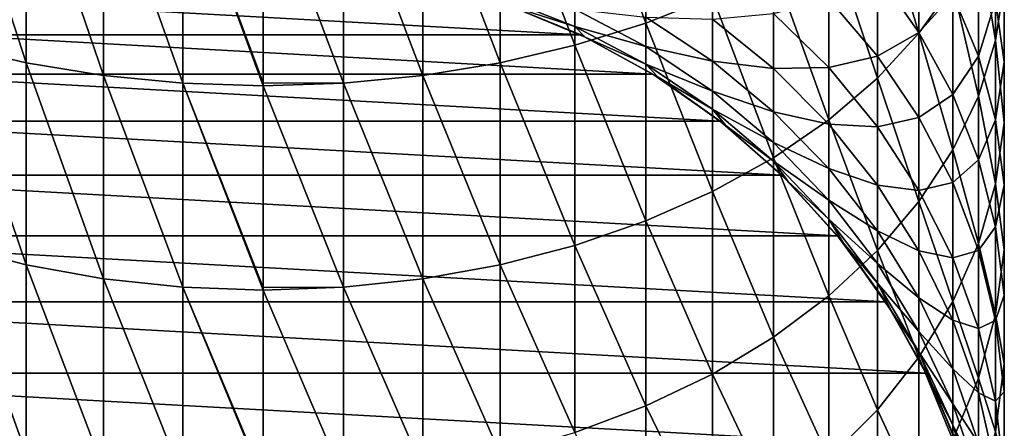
# Model space of a CAD drawing. Header units: metres. Extents: x -82 to 82, y -313 to 40.
# Tile 6 of 256: x -4 to 13, y -295 to -288. Entities that reach past the tile are written whole.
import ezdxf

# ---------------------------------------------------------------- set-up
doc = ezdxf.new("R2010")
doc.units = ezdxf.units.M
doc.layers.add('solid_505278_SW0001_CCC', color=7, linetype='CONTINUOUS')

msp = doc.modelspace()

# ---------------------------------------------------------------- linework, layer by layer
at = {"layer": 'solid_505278_SW0001_CCC'}
for points in [[(6.7022, -288.054352, 296.389374), (6.7022, -284.38797, 298.844391), (5.458558, -284.733002, 299.40625)], [(6.7022, -288.054352, 296.389374), (7.867265, -287.589386, 295.750763), (6.7022, -284.38797, 298.844391)], [(-4.15092, -288.749115, 297.343567), (-4.15092, -285.005646, 299.85022), (-5.458558, -284.733002, 299.40625)], [(-5.458558, -288.442444, 296.922394), (-4.15092, -288.749115, 297.343567), (-5.458558, -284.733002, 299.40625)], [(5.458558, -288.442444, 296.922394), (5.458558, -284.733002, 299.40625), (4.15092, -285.005646, 299.85022)], [(5.458558, -288.442444, 296.922394), (6.7022, -288.054352, 296.389374), (5.458558, -284.733002, 299.40625)], [(-2.794616, -288.970764, 297.64801), (-2.794616, -285.202698, 300.171112), (-4.15092, -285.005646, 299.85022)], [(-4.15092, -288.749115, 297.343567), (-2.794616, -288.970764, 297.64801), (-4.15092, -285.005646, 299.85022)], [(4.15092, -288.749115, 297.343567), (4.15092, -285.005646, 299.85022), (2.794616, -285.202698, 300.171112)], [(4.15092, -288.749115, 297.343567), (5.458558, -288.442444, 296.922394), (4.15092, -285.005646, 299.85022)], [(-1.405547, -289.104828, 297.832092), (-1.405547, -285.321869, 300.365173), (-2.794616, -285.202698, 300.171112)], [(-2.794616, -288.970764, 297.64801), (-1.405547, -289.104828, 297.832092), (-2.794616, -285.202698, 300.171112)], [(2.794616, -288.970764, 297.64801), (2.794616, -285.202698, 300.171112), (1.405547, -285.321869, 300.365173)], [(2.794616, -288.970764, 297.64801), (4.15092, -288.749115, 297.343567), (2.794616, -285.202698, 300.171112)], [(11.485657, -288.232788, 289.817657), (11.485657, -285.08197, 292.307007), (10.759957, -285.791901, 293.282043)], [(11.485657, -288.232788, 289.817657), (12.076697, -287.402039, 288.847168), (11.485657, -285.08197, 292.307007)], [(0, -289.101776, 297.928558), (0, -285.361755, 300.430115), (-1.405547, -285.321869, 300.365173)], [(0, -289.149689, 297.893707), (0, -289.101776, 297.928558), (-1.405547, -285.321869, 300.365173)], [(-1.405547, -289.104828, 297.832092), (0, -289.149689, 297.893707), (-1.405547, -285.321869, 300.365173)], [(1.405547, -289.104828, 297.832092), (1.405547, -285.321869, 300.365173), (0, -285.361755, 300.430115)], [(1.405547, -289.104828, 297.832092), (0, -285.361755, 300.430115), (0, -289.101776, 297.928558)], [(1.405547, -289.104828, 297.832092), (2.794616, -288.970764, 297.64801), (1.405547, -285.321869, 300.365173)], [(12.828745, -288.356415, 284.273254), (12.828745, -285.640656, 286.789429), (12.52615, -286.534607, 287.833771)], [(12.828745, -288.356415, 284.273254), (12.980934, -287.365753, 283.284943), (12.828745, -285.640656, 286.789429)], [(10.759957, -289.01712, 290.733948), (10.759957, -285.791901, 293.282043), (9.908107, -286.451508, 294.187958)], [(10.759957, -289.01712, 290.733948), (11.485657, -288.232788, 289.817657), (10.759957, -285.791901, 293.282043)], [(12.980934, -288.729462, 279.731293), (12.828745, -287.664215, 278.823822), (12.980934, -286.369263, 282.290771)], [(12.980934, -288.729462, 279.731293), (12.980934, -286.369263, 282.290771), (12.980934, -287.365753, 283.284943)], [(9.908107, -289.745819, 291.585266), (9.908107, -286.451508, 294.187958), (8.940093, -287.053009, 295.014099)], [(9.908107, -289.745819, 291.585266), (10.759957, -289.01712, 290.733948), (9.908107, -286.451508, 294.187958)], [(11.485657, -288.215759, 271.289429), (10.759957, -287.186493, 270.660675), (11.485657, -286.520142, 273.834625)], [(11.485657, -288.215759, 271.289429), (11.485657, -286.520142, 273.834625), (12.076697, -287.554688, 274.584167)], [(12.52615, -289.32962, 285.244171), (12.52615, -286.534607, 287.833771), (12.076697, -287.402039, 288.847168)], [(12.52615, -289.32962, 285.244171), (12.828745, -288.356415, 284.273254), (12.52615, -286.534607, 287.833771)], [(12.52615, -288.634918, 275.366791), (12.076697, -287.554688, 274.584167), (12.52615, -286.617767, 277.932343)], [(12.52615, -288.634918, 275.366791), (12.52615, -286.617767, 277.932343), (12.828745, -287.664215, 278.823822)], [(8.940093, -290.410339, 292.361603), (8.940093, -287.053009, 295.014099), (7.867265, -287.589386, 295.750763)], [(8.940093, -290.410339, 292.361603), (9.908107, -289.745819, 291.585266), (8.940093, -287.053009, 295.014099)], [(10.759957, -288.630768, 268.072937), (9.908107, -287.631561, 267.565674), (10.759957, -287.186493, 270.660675)], [(10.759957, -288.630768, 268.072937), (10.759957, -287.186493, 270.660675), (11.485657, -288.215759, 271.289429)], [(-5.458558, -288.114258, 253.548126), (-5.458558, -287.812317, 256.140167), (-4.15092, -287.297577, 256.059601)], [(-4.15092, -287.594788, 253.508224), (-5.458558, -288.114258, 253.548126), (-4.15092, -287.297577, 256.059601)], [(12.076697, -290.273956, 286.18631), (12.076697, -287.402039, 288.847168), (11.485657, -288.232788, 289.817657)], [(12.076697, -290.273956, 286.18631), (12.52615, -289.32962, 285.244171), (12.076697, -287.402039, 288.847168)], [(12.980934, -289.800964, 280.644104), (12.980934, -287.365753, 283.284943), (12.828745, -288.356415, 284.273254)], [(12.980934, -289.800964, 280.644104), (12.980934, -288.729462, 279.731293), (12.980934, -287.365753, 283.284943)], [(-4.293628, -287.739746, 251.005554), (-5.458558, -288.114258, 253.548126), (-4.15092, -287.594788, 253.508224)], [(5.458558, -288.114258, 253.548126), (4.15092, -287.594788, 253.508224), (5.458558, -287.812317, 256.140167)], [(4.293628, -287.739746, 251.005554), (4.15092, -287.594788, 253.508224), (5.458558, -288.114258, 253.548126)], [(7.867265, -291.00293, 293.053894), (7.867265, -287.589386, 295.750763), (6.7022, -288.054352, 296.389374)], [(7.867265, -291.00293, 293.053894), (8.940093, -290.410339, 292.361603), (7.867265, -287.589386, 295.750763)], [(9.908107, -288.83139, 264.952545), (8.940093, -287.886627, 264.562958), (9.908107, -287.631561, 267.565674)], [(9.908107, -288.83139, 264.952545), (9.908107, -287.631561, 267.565674), (10.759957, -288.630768, 268.072937)], [(12.076697, -289.305969, 271.955383), (11.485657, -288.215759, 271.289429), (12.076697, -287.554688, 274.584167)], [(12.076697, -289.305969, 271.955383), (12.076697, -287.554688, 274.584167), (12.52615, -288.634918, 275.366791)], [(-4.233941, -287.719025, 216.305557), (-5.564368, -288.261292, 216.305557), (-4.293628, -287.739746, 251.005554)], [(5.564368, -288.261292, 216.305557), (-5.564368, -288.261292, 216.305557), (-4.233941, -287.719025, 216.305557)], [(5.564368, -288.261292, 216.305557), (-4.233941, -287.719025, 216.305557), (4.233941, -287.719025, 216.305557)], [(5.564368, -288.261292, 216.305557), (4.233941, -287.719025, 216.305557), (4.293628, -287.739746, 251.005554)], [(5.640489, -288.297638, 251.005554), (4.293628, -287.739746, 251.005554), (5.458558, -288.114258, 253.548126)], [(5.564368, -288.261292, 216.305557), (4.293628, -287.739746, 251.005554), (5.640489, -288.297638, 251.005554)], [(6.7022, -288.463715, 256.242157), (5.458558, -287.812317, 256.140167), (6.7022, -287.949127, 258.853333)], [(5.458558, -288.114258, 253.548126), (5.458558, -287.812317, 256.140167), (6.7022, -288.463715, 256.242157)], [(12.828745, -289.748138, 276.17334), (12.52615, -288.634918, 275.366791), (12.828745, -287.664215, 278.823822)], [(12.828745, -289.748138, 276.17334), (12.828745, -287.664215, 278.823822), (12.980934, -288.729462, 279.731293)], [(7.867265, -288.71756, 259.036407), (6.7022, -287.949127, 258.853333), (7.867265, -287.982727, 261.658875)], [(6.7022, -288.463715, 256.242157), (6.7022, -287.949127, 258.853333), (7.867265, -288.71756, 259.036407)], [(8.940093, -288.849854, 261.939056), (7.867265, -287.982727, 261.658875), (8.940093, -287.886627, 264.562958)], [(7.867265, -288.71756, 259.036407), (7.867265, -287.982727, 261.658875), (8.940093, -288.849854, 261.939056)], [(8.940093, -288.849854, 261.939056), (8.940093, -287.886627, 264.562958), (9.908107, -288.83139, 264.952545)], [(6.7022, -291.516602, 293.653992), (6.7022, -288.054352, 296.389374), (5.458558, -288.442444, 296.922394)], [(6.7022, -288.771667, 253.598618), (5.458558, -288.114258, 253.548126), (6.7022, -288.463715, 256.242157)], [(5.640489, -288.297638, 251.005554), (5.458558, -288.114258, 253.548126), (6.7022, -288.771667, 253.598618)], [(6.7022, -291.516602, 293.653992), (7.867265, -291.00293, 293.053894), (6.7022, -288.054352, 296.389374)], [(6.82686, -288.947052, 216.305557), (-6.82686, -288.947052, 216.305557), (-5.564368, -288.261292, 216.305557)], [(6.82686, -288.947052, 216.305557), (-5.564368, -288.261292, 216.305557), (5.564368, -288.261292, 216.305557)], [(6.82686, -288.947052, 216.305557), (5.564368, -288.261292, 216.305557), (5.640489, -288.297638, 251.005554)], [(6.916417, -289.002838, 251.005554), (5.640489, -288.297638, 251.005554), (6.7022, -288.771667, 253.598618)], [(6.82686, -288.947052, 216.305557), (5.640489, -288.297638, 251.005554), (6.916417, -289.002838, 251.005554)], [(11.485657, -289.706238, 268.618896), (10.759957, -288.630768, 268.072937), (11.485657, -288.215759, 271.289429)], [(11.485657, -291.178375, 287.088562), (11.485657, -288.232788, 289.817657), (10.759957, -289.01712, 290.733948)], [(11.485657, -289.706238, 268.618896), (11.485657, -288.215759, 271.289429), (12.076697, -289.305969, 271.955383)], [(11.485657, -291.178375, 287.088562), (12.076697, -290.273956, 286.18631), (11.485657, -288.232788, 289.817657)], [(-4.15092, -292.28418, 294.55069), (-4.15092, -288.749115, 297.343567), (-5.458558, -288.442444, 296.922394)], [(-5.458558, -291.945374, 294.154877), (-4.15092, -292.28418, 294.55069), (-5.458558, -288.442444, 296.922394)], [(5.458558, -291.945374, 294.154877), (5.458558, -288.442444, 296.922394), (4.15092, -288.749115, 297.343567)], [(5.458558, -291.945374, 294.154877), (6.7022, -291.516602, 293.653992), (5.458558, -288.442444, 296.922394)], [(7.867265, -289.244141, 256.364319), (6.7022, -288.463715, 256.242157), (7.867265, -288.71756, 259.036407)], [(6.7022, -288.771667, 253.598618), (6.7022, -288.463715, 256.242157), (7.867265, -289.244141, 256.364319)], [(12.828745, -290.86618, 281.551575), (12.828745, -288.356415, 284.273254), (12.52615, -289.32962, 285.244171)], [(12.828745, -290.86618, 281.551575), (12.980934, -289.800964, 280.644104), (12.828745, -288.356415, 284.273254)], [(10.759957, -289.86734, 265.37973), (9.908107, -288.83139, 264.952545), (10.759957, -288.630768, 268.072937)], [(10.759957, -289.86734, 265.37973), (10.759957, -288.630768, 268.072937), (11.485657, -289.706238, 268.618896)], [(12.52615, -290.444305, 272.650757), (12.076697, -289.305969, 271.955383), (12.52615, -288.634918, 275.366791)], [(12.52615, -290.444305, 272.650757), (12.52615, -288.634918, 275.366791), (12.828745, -289.748138, 276.17334)], [(-2.794616, -292.529053, 294.836761), (-2.794616, -288.970764, 297.64801), (-4.15092, -288.749115, 297.343567)], [(-4.15092, -292.28418, 294.55069), (-2.794616, -292.529053, 294.836761), (-4.15092, -288.749115, 297.343567)], [(4.15092, -292.28418, 294.55069), (4.15092, -288.749115, 297.343567), (2.794616, -288.970764, 297.64801)], [(4.15092, -292.28418, 294.55069), (5.458558, -291.945374, 294.154877), (4.15092, -288.749115, 297.343567)], [(7.867265, -289.559265, 253.659119), (6.7022, -288.771667, 253.598618), (7.867265, -289.244141, 256.364319)], [(6.916417, -289.002838, 251.005554), (6.7022, -288.771667, 253.598618), (7.867265, -289.559265, 253.659119)], [(8.940093, -289.604004, 259.247589), (7.867265, -288.71756, 259.036407), (8.940093, -288.849854, 261.939056)], [(7.867265, -289.244141, 256.364319), (7.867265, -288.71756, 259.036407), (8.940093, -289.604004, 259.247589)], [(9.908107, -289.822266, 262.253235), (8.940093, -288.849854, 261.939056), (9.908107, -288.83139, 264.952545)], [(9.908107, -289.822266, 262.253235), (9.908107, -288.83139, 264.952545), (10.759957, -289.86734, 265.37973)], [(12.980934, -290.881348, 276.994354), (12.828745, -289.748138, 276.17334), (12.980934, -288.729462, 279.731293)], [(12.980934, -290.881348, 276.994354), (12.980934, -288.729462, 279.731293), (12.980934, -289.800964, 280.644104)], [(8.006023, -289.768005, 216.305557), (-8.006023, -289.768005, 216.305557), (-6.82686, -288.947052, 216.305557)], [(8.006023, -289.768005, 216.305557), (-6.82686, -288.947052, 216.305557), (6.82686, -288.947052, 216.305557)], [(-1.405547, -292.677155, 295.009766), (-1.405547, -289.104828, 297.832092), (-2.794616, -288.970764, 297.64801)], [(-2.794616, -292.529053, 294.836761), (-1.405547, -292.677155, 295.009766), (-2.794616, -288.970764, 297.64801)], [(2.794616, -292.529053, 294.836761), (2.794616, -288.970764, 297.64801), (1.405547, -289.104828, 297.832092)], [(2.794616, -292.529053, 294.836761), (4.15092, -292.28418, 294.55069), (2.794616, -288.970764, 297.64801)], [(8.006023, -289.768005, 216.305557), (6.82686, -288.947052, 216.305557), (6.916417, -289.002838, 251.005554)], [(8.105368, -289.846436, 251.005554), (6.916417, -289.002838, 251.005554), (7.867265, -289.559265, 253.659119)], [(8.006023, -289.768005, 216.305557), (6.916417, -289.002838, 251.005554), (8.105368, -289.846436, 251.005554)], [(8.940093, -289.604004, 259.247589), (8.940093, -288.849854, 261.939056), (9.908107, -289.822266, 262.253235)], [(10.759957, -292.032227, 287.94043), (10.759957, -289.01712, 290.733948), (9.908107, -289.745819, 291.585266)], [(10.759957, -292.032227, 287.94043), (11.485657, -291.178375, 287.088562), (10.759957, -289.01712, 290.733948)], [(0, -292.678223, 295.1091), (0, -289.149689, 297.893707), (-1.405547, -289.104828, 297.832092)], [(0, -292.726685, 295.067657), (0, -292.678223, 295.1091), (-1.405547, -289.104828, 297.832092)], [(-1.405547, -292.677155, 295.009766), (0, -292.726685, 295.067657), (-1.405547, -289.104828, 297.832092)], [(1.405547, -289.104828, 297.832092), (0, -289.101776, 297.928558), (0, -289.149689, 297.893707)], [(1.405547, -292.677155, 295.009766), (1.405547, -289.104828, 297.832092), (0, -289.149689, 297.893707)], [(1.405547, -292.677155, 295.009766), (0, -289.149689, 297.893707), (0, -292.678223, 295.1091)], [(1.405547, -292.677155, 295.009766), (2.794616, -292.529053, 294.836761), (1.405547, -289.104828, 297.832092)], [(8.940093, -290.14447, 256.505249), (7.867265, -289.244141, 256.364319), (8.940093, -289.604004, 259.247589)], [(7.867265, -289.559265, 253.659119), (7.867265, -289.244141, 256.364319), (8.940093, -290.14447, 256.505249)], [(12.076697, -290.845367, 269.197174), (11.485657, -289.706238, 268.618896), (12.076697, -289.305969, 271.955383)], [(12.076697, -290.845367, 269.197174), (12.076697, -289.305969, 271.955383), (12.52615, -290.444305, 272.650757)], [(12.52615, -291.912628, 282.443085), (12.52615, -289.32962, 285.244171), (12.076697, -290.273956, 286.18631)], [(12.52615, -291.912628, 282.443085), (12.828745, -290.86618, 281.551575), (12.52615, -289.32962, 285.244171)], [(8.940093, -290.467865, 253.728897), (7.867265, -289.559265, 253.659119), (8.940093, -290.14447, 256.505249)], [(8.105368, -289.846436, 251.005554), (7.867265, -289.559265, 253.659119), (8.940093, -290.467865, 253.728897)], [(9.908107, -290.598114, 259.484436), (8.940093, -289.604004, 259.247589), (9.908107, -289.822266, 262.253235)], [(8.940093, -290.14447, 256.505249), (8.940093, -289.604004, 259.247589), (9.908107, -290.598114, 259.484436)], [(11.485657, -290.982361, 265.839539), (10.759957, -289.86734, 265.37973), (11.485657, -289.706238, 268.618896)], [(11.485657, -290.982361, 265.839539), (11.485657, -289.706238, 268.618896), (12.076697, -290.845367, 269.197174)], [(9.087346, -290.713989, 216.305557), (-9.087346, -290.713989, 216.305557), (-8.006023, -289.768005, 216.305557)], [(9.087346, -290.713989, 216.305557), (-8.006023, -289.768005, 216.305557), (8.006023, -289.768005, 216.305557)], [(9.087346, -290.713989, 216.305557), (8.006023, -289.768005, 216.305557), (8.105368, -289.846436, 251.005554)], [(9.192389, -290.817841, 251.005554), (8.105368, -289.846436, 251.005554), (8.940093, -290.467865, 253.728897)], [(9.087346, -290.713989, 216.305557), (8.105368, -289.846436, 251.005554), (9.192389, -290.817841, 251.005554)], [(9.908107, -292.825531, 288.731873), (9.908107, -289.745819, 291.585266), (8.940093, -290.410339, 292.361603)], [(9.908107, -292.825531, 288.731873), (10.759957, -292.032227, 287.94043), (9.908107, -289.745819, 291.585266)], [(10.759957, -290.88858, 262.597748), (9.908107, -289.822266, 262.253235), (10.759957, -289.86734, 265.37973)], [(9.908107, -290.598114, 259.484436), (9.908107, -289.822266, 262.253235), (10.759957, -290.88858, 262.597748)], [(10.759957, -290.88858, 262.597748), (10.759957, -289.86734, 265.37973), (11.485657, -290.982361, 265.839539)], [(12.828745, -291.617462, 273.367371), (12.52615, -290.444305, 272.650757), (12.828745, -289.748138, 276.17334)], [(12.828745, -291.617462, 273.367371), (12.828745, -289.748138, 276.17334), (12.980934, -290.881348, 276.994354)], [(12.980934, -292.02124, 277.82019), (12.980934, -289.800964, 280.644104), (12.828745, -290.86618, 281.551575)], [(12.980934, -292.02124, 277.82019), (12.980934, -290.881348, 276.994354), (12.980934, -289.800964, 280.644104)], [(9.908107, -291.154083, 256.663269), (8.940093, -290.14447, 256.505249), (9.908107, -290.598114, 259.484436)], [(8.940093, -290.467865, 253.728897), (8.940093, -290.14447, 256.505249), (9.908107, -291.154083, 256.663269)], [(12.076697, -292.92804, 283.308105), (12.076697, -290.273956, 286.18631), (11.485657, -291.178375, 287.088562)], [(12.076697, -292.92804, 283.308105), (12.52615, -291.912628, 282.443085), (12.076697, -290.273956, 286.18631)], [(8.940093, -293.549011, 289.453613), (8.940093, -290.410339, 292.361603), (7.867265, -291.00293, 293.053894)], [(8.940093, -293.549011, 289.453613), (9.908107, -292.825531, 288.731873), (8.940093, -290.410339, 292.361603)], [(9.908107, -291.486786, 253.807159), (8.940093, -290.467865, 253.728897), (9.908107, -291.154083, 256.663269)], [(9.192389, -290.817841, 251.005554), (8.940093, -290.467865, 253.728897), (9.908107, -291.486786, 253.807159)], [(12.52615, -292.034821, 269.800995), (12.076697, -290.845367, 269.197174), (12.52615, -290.444305, 272.650757)], [(12.52615, -292.034821, 269.800995), (12.52615, -290.444305, 272.650757), (12.828745, -291.617462, 273.367371)], [(10.057652, -291.773529, 216.305557), (-10.057652, -291.773529, 216.305557), (-9.087346, -290.713989, 216.305557)], [(10.057652, -291.773529, 216.305557), (-9.087346, -290.713989, 216.305557), (9.087346, -290.713989, 216.305557)], [(10.057652, -291.773529, 216.305557), (9.087346, -290.713989, 216.305557), (9.192389, -290.817841, 251.005554)], [(10.759957, -291.688171, 259.744141), (9.908107, -290.598114, 259.484436), (10.759957, -290.88858, 262.597748)], [(9.908107, -291.154083, 256.663269), (9.908107, -290.598114, 259.484436), (10.759957, -291.688171, 259.744141)], [(10.163809, -291.904877, 251.005554), (9.192389, -290.817841, 251.005554), (9.908107, -291.486786, 253.807159)], [(10.057652, -291.773529, 216.305557), (9.192389, -290.817841, 251.005554), (10.163809, -291.904877, 251.005554)], [(11.485657, -292.036285, 262.968567), (10.759957, -290.88858, 262.597748), (11.485657, -290.982361, 265.839539)], [(10.759957, -291.688171, 259.744141), (10.759957, -290.88858, 262.597748), (11.485657, -292.036285, 262.968567)], [(12.076697, -292.163422, 266.326569), (11.485657, -290.982361, 265.839539), (12.076697, -290.845367, 269.197174)], [(12.076697, -292.163422, 266.326569), (12.076697, -290.845367, 269.197174), (12.52615, -292.034821, 269.800995)], [(12.828745, -293.154419, 278.641205), (12.828745, -290.86618, 281.551575), (12.52615, -291.912628, 282.443085)], [(12.828745, -293.154419, 278.641205), (12.980934, -292.02124, 277.82019), (12.828745, -290.86618, 281.551575)], [(12.980934, -292.811646, 274.096832), (12.828745, -291.617462, 273.367371), (12.980934, -290.881348, 276.994354)], [(12.980934, -292.811646, 274.096832), (12.980934, -290.881348, 276.994354), (12.980934, -292.02124, 277.82019)], [(7.867265, -294.194122, 290.097229), (7.867265, -291.00293, 293.053894), (6.7022, -291.516602, 293.653992)], [(7.867265, -294.194122, 290.097229), (8.940093, -293.549011, 289.453613), (7.867265, -291.00293, 293.053894)], [(11.485657, -292.036285, 262.968567), (11.485657, -290.982361, 265.839539), (12.076697, -292.163422, 266.326569)], [(10.759957, -292.2612, 256.836578), (9.908107, -291.154083, 256.663269), (10.759957, -291.688171, 259.744141)], [(9.908107, -291.486786, 253.807159), (9.908107, -291.154083, 256.663269), (10.759957, -292.2612, 256.836578)], [(11.485657, -293.900513, 284.136566), (11.485657, -291.178375, 287.088562), (10.759957, -292.032227, 287.94043)], [(11.485657, -293.900513, 284.136566), (12.076697, -292.92804, 283.308105), (11.485657, -291.178375, 287.088562)], [(6.7022, -294.753357, 290.655121), (6.7022, -291.516602, 293.653992), (5.458558, -291.945374, 294.154877)], [(6.7022, -294.753357, 290.655121), (7.867265, -294.194122, 290.097229), (6.7022, -291.516602, 293.653992)], [(10.759957, -292.604095, 253.892975), (9.908107, -291.486786, 253.807159), (10.759957, -292.2612, 256.836578)], [(10.163809, -291.904877, 251.005554), (9.908107, -291.486786, 253.807159), (10.759957, -292.604095, 253.892975)], [(10.905201, -292.933746, 216.305557), (-10.905201, -292.933746, 216.305557), (-10.057652, -291.773529, 216.305557)], [(10.905201, -292.933746, 216.305557), (-10.057652, -291.773529, 216.305557), (10.057652, -291.773529, 216.305557)], [(10.905201, -292.933746, 216.305557), (10.057652, -291.773529, 216.305557), (10.163809, -291.904877, 251.005554)], [(11.485657, -292.86145, 260.023682), (10.759957, -291.688171, 259.744141), (11.485657, -292.036285, 262.968567)], [(10.759957, -292.2612, 256.836578), (10.759957, -291.688171, 259.744141), (11.485657, -292.86145, 260.023682)], [(12.828745, -293.26062, 270.423248), (12.52615, -292.034821, 269.800995), (12.828745, -291.617462, 273.367371)], [(12.828745, -293.26062, 270.423248), (12.828745, -291.617462, 273.367371), (12.980934, -292.811646, 274.096832)], [(-4.15092, -295.588959, 291.48877), (-4.15092, -292.28418, 294.55069), (-5.458558, -291.945374, 294.154877)], [(-5.458558, -295.220123, 291.120819), (-4.15092, -295.588959, 291.48877), (-5.458558, -291.945374, 294.154877)], [(5.458558, -295.220123, 291.120819), (5.458558, -291.945374, 294.154877), (4.15092, -292.28418, 294.55069)], [(5.458558, -295.220123, 291.120819), (6.7022, -294.753357, 290.655121), (5.458558, -291.945374, 294.154877)], [(11.007415, -293.093811, 251.005554), (10.163809, -291.904877, 251.005554), (10.759957, -292.604095, 253.892975)], [(10.905201, -292.933746, 216.305557), (10.163809, -291.904877, 251.005554), (11.007415, -293.093811, 251.005554)], [(12.52615, -294.26767, 279.447754), (12.52615, -291.912628, 282.443085), (12.076697, -292.92804, 283.308105)], [(12.52615, -294.26767, 279.447754), (12.828745, -293.154419, 278.641205), (12.52615, -291.912628, 282.443085)], [(10.759957, -294.818634, 284.918732), (10.759957, -292.032227, 287.94043), (9.908107, -292.825531, 288.731873)], [(10.759957, -294.818634, 284.918732), (11.485657, -293.900513, 284.136566), (10.759957, -292.032227, 287.94043)], [(12.076697, -293.251923, 263.361328), (11.485657, -292.036285, 262.968567), (12.076697, -292.163422, 266.326569)], [(11.485657, -292.86145, 260.023682), (11.485657, -292.036285, 262.968567), (12.076697, -293.251923, 263.361328)], [(12.52615, -293.396606, 266.835114), (12.076697, -292.163422, 266.326569), (12.52615, -292.034821, 269.800995)], [(12.52615, -293.396606, 266.835114), (12.52615, -292.034821, 269.800995), (12.828745, -293.26062, 270.423248)], [(12.980934, -294.012848, 274.830627), (12.980934, -292.02124, 277.82019), (12.828745, -293.154419, 278.641205)], [(12.980934, -294.012848, 274.830627), (12.980934, -292.811646, 274.096832), (12.980934, -292.02124, 277.82019)], [(-2.794616, -295.85556, 291.754761), (-2.794616, -292.529053, 294.836761), (-4.15092, -292.28418, 294.55069)], [(-4.15092, -295.588959, 291.48877), (-2.794616, -295.85556, 291.754761), (-4.15092, -292.28418, 294.55069)], [(4.15092, -295.588959, 291.48877), (4.15092, -292.28418, 294.55069), (2.794616, -292.529053, 294.836761)], [(4.15092, -295.588959, 291.48877), (5.458558, -295.220123, 291.120819), (4.15092, -292.28418, 294.55069)], [(11.485657, -293.45282, 257.023102), (10.759957, -292.2612, 256.836578), (11.485657, -292.86145, 260.023682)], [(10.759957, -292.604095, 253.892975), (10.759957, -292.2612, 256.836578), (11.485657, -293.45282, 257.023102)], [(12.076697, -293.251923, 263.361328), (12.076697, -292.163422, 266.326569), (12.52615, -293.396606, 266.835114)], [(-1.405547, -296.016754, 291.915588), (-1.405547, -292.677155, 295.009766), (-2.794616, -292.529053, 294.836761)], [(-2.794616, -295.85556, 291.754761), (-1.405547, -296.016754, 291.915588), (-2.794616, -292.529053, 294.836761)], [(2.794616, -295.85556, 291.754761), (2.794616, -292.529053, 294.836761), (1.405547, -292.677155, 295.009766)], [(2.794616, -295.85556, 291.754761), (4.15092, -295.588959, 291.48877), (2.794616, -292.529053, 294.836761)], [(11.485657, -293.806671, 253.985336), (10.759957, -292.604095, 253.892975), (11.485657, -293.45282, 257.023102)], [(11.007415, -293.093811, 251.005554), (10.759957, -292.604095, 253.892975), (11.485657, -293.806671, 253.985336)], [(0, -296.02243, 292.017761), (0, -292.726685, 295.067657), (-1.405547, -292.677155, 295.009766)], [(0, -296.070709, 291.969421), (0, -296.02243, 292.017761), (-1.405547, -292.677155, 295.009766)], [(-1.405547, -296.016754, 291.915588), (0, -296.070709, 291.969421), (-1.405547, -292.677155, 295.009766)], [(1.405547, -292.677155, 295.009766), (0, -292.678223, 295.1091), (0, -292.726685, 295.067657)], [(1.405547, -296.016754, 291.915588), (1.405547, -292.677155, 295.009766), (0, -292.726685, 295.067657)], [(1.405547, -296.016754, 291.915588), (0, -292.726685, 295.067657), (0, -296.02243, 292.017761)], [(1.405547, -296.016754, 291.915588), (2.794616, -295.85556, 291.754761), (1.405547, -292.677155, 295.009766)], [(12.980934, -294.508392, 271.056702), (12.828745, -293.26062, 270.423248), (12.980934, -292.811646, 274.096832)], [(12.980934, -294.508392, 271.056702), (12.980934, -292.811646, 274.096832), (12.980934, -294.012848, 274.830627)], [(11.619502, -294.180389, 216.305557), (-11.619502, -294.180389, 216.305557), (-10.905201, -292.933746, 216.305557)], [(11.619502, -294.180389, 216.305557), (-10.905201, -292.933746, 216.305557), (10.905201, -292.933746, 216.305557)], [(9.908107, -295.671661, 285.645416), (9.908107, -292.825531, 288.731873), (8.940093, -293.549011, 289.453613)], [(9.908107, -295.671661, 285.645416), (10.759957, -294.818634, 284.918732), (9.908107, -292.825531, 288.731873)], [(11.619502, -294.180389, 216.305557), (10.905201, -292.933746, 216.305557), (11.007415, -293.093811, 251.005554)], [(12.076697, -294.104187, 260.319763), (11.485657, -292.86145, 260.023682), (12.076697, -293.251923, 263.361328)], [(11.485657, -293.45282, 257.023102), (11.485657, -292.86145, 260.023682), (12.076697, -294.104187, 260.319763)], [(12.076697, -295.34787, 280.230377), (12.076697, -292.92804, 283.308105), (11.485657, -293.900513, 284.136566)], [(12.076697, -295.34787, 280.230377), (12.52615, -294.26767, 279.447754), (12.076697, -292.92804, 283.308105)], [(11.712595, -294.369751, 251.005554), (11.007415, -293.093811, 251.005554), (11.485657, -293.806671, 253.985336)], [(11.619502, -294.180389, 216.305557), (11.007415, -293.093811, 251.005554), (11.712595, -294.369751, 251.005554)], [(12.828745, -295.207031, 275.560089), (12.828745, -293.154419, 278.641205), (12.52615, -294.26767, 279.447754)], [(12.828745, -295.207031, 275.560089), (12.980934, -294.012848, 274.830627), (12.828745, -293.154419, 278.641205)], [(12.52615, -294.52124, 263.771454), (12.076697, -293.251923, 263.361328), (12.52615, -293.396606, 266.835114)], [(12.076697, -294.104187, 260.319763), (12.076697, -293.251923, 263.361328), (12.52615, -294.52124, 263.771454)], [(12.828745, -294.66748, 267.359192), (12.52615, -293.396606, 266.835114), (12.828745, -293.26062, 270.423248)], [(12.828745, -294.66748, 267.359192), (12.828745, -293.26062, 270.423248), (12.980934, -294.508392, 271.056702)], [(12.076697, -294.714935, 257.220673), (11.485657, -293.45282, 257.023102), (12.076697, -294.104187, 260.319763)], [(11.485657, -293.806671, 253.985336), (11.485657, -293.45282, 257.023102), (12.076697, -294.714935, 257.220673)], [(12.52615, -294.52124, 263.771454), (12.52615, -293.396606, 266.835114), (12.828745, -294.66748, 267.359192)], [(8.940093, -296.449554, 286.308136), (8.940093, -293.549011, 289.453613), (7.867265, -294.194122, 290.097229)], [(8.940093, -296.449554, 286.308136), (9.908107, -295.671661, 285.645416), (8.940093, -293.549011, 289.453613)], [(12.076697, -295.080414, 254.08316), (11.485657, -293.806671, 253.985336), (12.076697, -294.714935, 257.220673)], [(11.712595, -294.369751, 251.005554), (11.485657, -293.806671, 253.985336), (12.076697, -295.080414, 254.08316)], [(11.485657, -296.382416, 280.979889), (11.485657, -293.900513, 284.136566), (10.759957, -294.818634, 284.918732)], [(11.485657, -296.382416, 280.979889), (12.076697, -295.34787, 280.230377), (11.485657, -293.900513, 284.136566)], [(12.980934, -295.76355, 271.693878), (12.980934, -294.012848, 274.830627), (12.828745, -295.207031, 275.560089)], [(12.980934, -295.76355, 271.693878), (12.980934, -294.508392, 271.056702), (12.980934, -294.012848, 274.830627)], [(12.191882, -295.49826, 216.305557), (-12.191882, -295.49826, 216.305557), (-11.619502, -294.180389, 216.305557)], [(12.191882, -295.49826, 216.305557), (-11.619502, -294.180389, 216.305557), (11.619502, -294.180389, 216.305557)], [(7.867265, -297.14325, 286.899078), (7.867265, -294.194122, 290.097229), (6.7022, -294.753357, 290.655121)], [(7.867265, -297.14325, 286.899078), (8.940093, -296.449554, 286.308136), (7.867265, -294.194122, 290.097229)], [(11.619502, -294.180389, 216.305557), (11.712595, -294.369751, 251.005554), (12.191882, -295.49826, 223.305557)], [(12.191882, -295.49826, 216.305557), (11.619502, -294.180389, 216.305557), (12.191882, -295.49826, 223.305557)], [(12.52615, -295.401794, 260.628937), (12.076697, -294.104187, 260.319763), (12.52615, -294.52124, 263.771454)], [(12.076697, -294.714935, 257.220673), (12.076697, -294.104187, 260.319763), (12.52615, -295.401794, 260.628937)], [(12.52615, -296.380188, 276.276703), (12.52615, -294.26767, 279.447754), (12.076697, -295.34787, 280.230377)], [(12.52615, -296.380188, 276.276703), (12.828745, -295.207031, 275.560089), (12.52615, -294.26767, 279.447754)], [(12.270483, -295.716614, 251.005554), (11.712595, -294.369751, 251.005554), (12.076697, -295.080414, 254.08316)], [(12.191882, -295.49826, 223.305557), (11.712595, -294.369751, 251.005554), (12.270483, -295.716614, 251.005554)], [(12.828745, -295.829346, 264.194092), (12.52615, -294.52124, 263.771454), (12.828745, -294.66748, 267.359192)], [(12.52615, -295.401794, 260.628937), (12.52615, -294.52124, 263.771454), (12.828745, -295.829346, 264.194092)], [(12.980934, -295.961151, 267.89267), (12.828745, -294.66748, 267.359192), (12.980934, -294.508392, 271.056702)], [(12.980934, -295.961151, 267.89267), (12.980934, -294.508392, 271.056702), (12.980934, -295.76355, 271.693878)], [(12.828745, -295.829346, 264.194092), (12.828745, -294.66748, 267.359192), (12.980934, -295.961151, 267.89267)], [(6.7022, -297.744568, 287.411346), (6.7022, -294.753357, 290.655121), (5.458558, -295.220123, 291.120819)], [(6.7022, -297.744568, 287.411346), (7.867265, -297.14325, 286.899078), (6.7022, -294.753357, 290.655121)], [(10.759957, -297.359131, 281.687531), (10.759957, -294.818634, 284.918732), (9.908107, -295.671661, 285.645416)], [(10.759957, -297.359131, 281.687531), (11.485657, -296.382416, 280.979889), (10.759957, -294.818634, 284.918732)], [(12.52615, -296.032837, 257.426971), (12.076697, -294.714935, 257.220673), (12.52615, -295.401794, 260.628937)], [(12.076697, -295.080414, 254.08316), (12.076697, -294.714935, 257.220673), (12.52615, -296.032837, 257.426971)], [(12.52615, -296.410431, 254.185318), (12.076697, -295.080414, 254.08316), (12.52615, -296.032837, 257.426971)], [(12.270483, -295.716614, 251.005554), (12.076697, -295.080414, 254.08316), (12.52615, -296.410431, 254.185318)]]:
    msp.add_3dface(points, dxfattribs=at)

doc.saveas('drawing.dxf')
